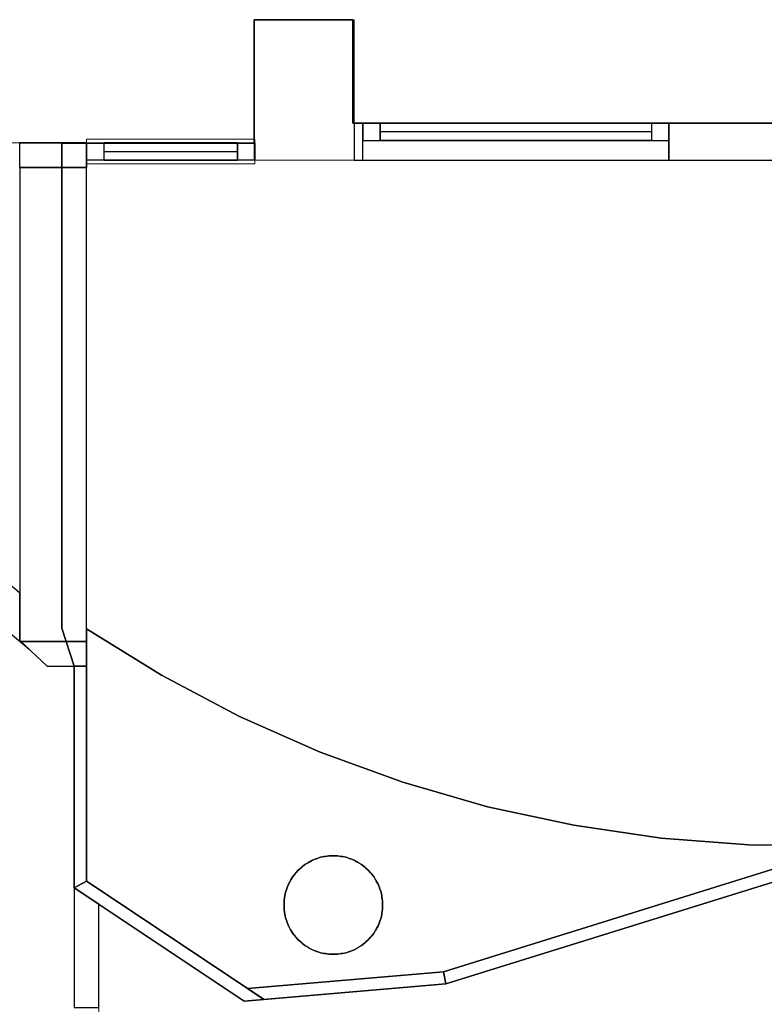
# Model space of a CAD drawing. Header units: metres. Extents: x 397.7 to 427.5, y 12.7 to 28.4.
# Tile 61 of 139: x 409.5 to 412.5, y 20.7 to 24.7. Entities that reach past the tile are written whole.
import ezdxf

# ---------------------------------------------------------------- set-up
doc = ezdxf.new("R2010")
doc.units = ezdxf.units.M
for name, color, linetype, lineweight, true_color in [('01_CARPINTERIA', 5, 'Continuous', 25, 0x0000ff), ('01_PROYECCION CARP', 7, 'Continuous', 25, 0x00007f), ('01_SUELOS', 7, 'Continuous', 25, 0x007f00)]:
    doc.layers.add(name, color=color, linetype=linetype, lineweight=lineweight, true_color=true_color)
for name, color, linetype, lineweight in [('A-COLS-____-MCUT', 7, 'Continuous', 18), ('A-COLS-____-OTLN', 7, 'Continuous', 18), ('A-GENM-____-OTLN', 7, 'Continuous', 18), ('A-WALL-____-MCUT', 7, 'Continuous', 25), ('A-WALL-____-OTLN', 7, 'Continuous', 25)]:
    doc.layers.add(name, color=color, linetype=linetype, lineweight=lineweight)

# ---------------------------------------------------------------- blocks, each defined once
blk = doc.blocks.new('Family - Pilar P2-152695-05_CLI_AIGUA_P2')
at = {"layer": 'A-COLS-____-MCUT', "color": 253, "true_color": 0xaaaaaa}
for p, q in [((0.404, 0.57), (0, 0.57)), ((0, 0.57), (0, 0)), ((0.404, 0), (0.404, 0.57)), ((0, 0), (0.404, 0))]:
    blk.add_line(p, q, dxfattribs=at)
at = {"layer": 'A-COLS-____-OTLN', "color": 253, "true_color": 0xaaaaaa}
for p, q in [((0.404, 0.57), (0, 0.57)), ((0, 0.57), (0, 0)), ((0.404, 0), (0.404, 0.57)), ((0, 0), (0.404, 0))]:
    blk.add_line(p, q, dxfattribs=at)
blk = doc.blocks.new('Family - Evans P2-152706-05_CLI_AIGUA_P2')
at = {"layer": 'A-WALL-____-MCUT', "color": 253, "true_color": 0xaaaaaa}
for p, q in [((0, 0.1), (0, 0)), ((0.1591, 0.1), (0, 0.1)), ((0.2662, 0), (0.1591, 0.1)), ((0, 0), (0.2662, 0))]:
    blk.add_line(p, q, dxfattribs=at)
at = {"layer": 'A-WALL-____-OTLN', "color": 253, "true_color": 0xaaaaaa}
for p, q in [((0, 0.1), (0, 0)), ((0.1591, 0.1), (0, 0.1)), ((0.2662, 0), (0.1591, 0.1)), ((0, 0), (0.2662, 0))]:
    blk.add_line(p, q, dxfattribs=at)
at = {"layer": 'A-WALL-____-OTLN', "color": 253, "lineweight": 18, "true_color": 0xaaaaaa}
blk.add_line((0, 0), (0.2662, 0), dxfattribs=at)
blk = doc.blocks.new('Family - Evans P2-152708-05_CLI_AIGUA_P2')
at = {"layer": 'A-WALL-____-MCUT', "color": 253, "true_color": 0xaaaaaa}
for p, q in [((5.34, 0.15), (0, 0.15)), ((5.34, 0), (5.34, 0.15)), ((6.58, 0.15), (6.58, 0)), ((6.616, 0.15), (6.58, 0.15)), ((6.616, 0), (6.616, 0.15)), ((0, 0), (5.34, 0)), ((6.58, 0), (6.616, 0))]:
    blk.add_line(p, q, dxfattribs=at)
at = {"layer": 'A-WALL-____-OTLN', "color": 253, "true_color": 0xaaaaaa}
for p, q in [((6.616, 0.15), (0, 0.15)), ((6.58, 0.15), (5.34, 0.15)), ((5.34, 0.15), (5.34, 0)), ((6.58, 0.15), (6.58, 0)), ((6.616, 0), (6.616, 0.15)), ((0, 0), (6.616, 0)), ((5.34, 0), (6.58, 0))]:
    blk.add_line(p, q, dxfattribs=at)
at = {"layer": 'A-WALL-____-OTLN', "color": 253, "lineweight": 18, "true_color": 0xaaaaaa}
blk.add_line((0, 0), (6.616, 0), dxfattribs=at)
blk = doc.blocks.new('Family - Vano de Finestra P2-152710-05_CLI_AIGUA_P2')
at = {"layer": 'A-GENM-____-OTLN', "color": 253, "true_color": 0xaaaaaa}
for p, q in [((410.867, 24.3095), (410.867, 24.1595)), ((412.107, 24.3095), (410.867, 24.3095)), ((410.867, 24.3095), (410.867, 24.1595)), ((410.867, 24.3095), (412.107, 24.3095)), ((412.107, 24.1595), (412.107, 24.3095)), ((412.107, 24.3095), (412.107, 24.1595)), ((410.867, 24.1595), (412.107, 24.1595)), ((412.107, 24.1595), (410.867, 24.1595))]:
    blk.add_line(p, q, dxfattribs=at)
blk = doc.blocks.new('Family - Mampara P2-152714-05_CLI_AIGUA_P2')
at = {"layer": 'A-WALL-____-MCUT', "color": 253, "true_color": 0xaaaaaa}
for p, q in [((1.5688, 0.1), (0, 0.1)), ((0, 0.1), (0, 0)), ((1.5688, 0), (1.5688, 0.1)), ((2.5088, 0.1), (2.5088, 0)), ((2.9942, 0.1), (2.5088, 0.1)), ((2.9274, 0), (2.9942, 0.1)), ((0, 0), (1.5688, 0)), ((2.5088, 0), (2.9274, 0))]:
    blk.add_line(p, q, dxfattribs=at)
at = {"layer": 'A-WALL-____-OTLN', "color": 253, "true_color": 0xaaaaaa}
for p, q in [((1.5688, 0.1), (0, 0.1)), ((0, 0), (0, 0.1)), ((1.5688, 0), (1.5688, 0.1)), ((2.5088, 0.1), (2.5088, 0)), ((2.9942, 0.1), (2.5088, 0.1)), ((2.9274, 0), (2.9942, 0.1)), ((1.5688, 0), (0, 0)), ((2.5088, 0), (2.9274, 0))]:
    blk.add_line(p, q, dxfattribs=at)
at = {"layer": 'A-WALL-____-OTLN', "color": 253, "lineweight": 18, "true_color": 0xaaaaaa}
blk.add_line((0, 0), (2.9274, 0), dxfattribs=at)
blk = doc.blocks.new('Family - LONDR55-XX_ZZ-ARQ-CAA-M3D-Londres55-152793-05_CLI_AIGUA_P2')
at = {"layer": '01_SUELOS', "color": 9, "true_color": 0xaad4aa}
for p, q in [((12.1298, 11.6088), (12.5298, 11.6088)), ((12.5298, 11.6088), (12.1298, 11.6088)), ((12.1298, 11.1088), (12.1298, 11.6088)), ((12.1298, 11.6088), (12.1298, 11.1088)), ((12.5298, 11.6088), (12.5298, 11.1888)), ((12.5298, 11.1888), (12.5298, 11.6088)), ((12.5298, 11.1888), (12.5338, 11.1888)), ((12.5338, 11.1888), (12.5298, 11.1888)), ((12.5338, 11.1888), (19.1498, 11.1888)), ((19.1498, 11.1888), (12.5338, 11.1888)), ((11.3498, 11.1088), (12.1298, 11.1088)), ((12.1298, 11.1088), (11.3498, 11.1088)), ((11.3498, 9.1411), (11.3498, 11.1088)), ((11.3498, 11.1088), (11.3498, 9.1411)), ((11.3998, 8.988), (11.3498, 9.1411)), ((11.3498, 9.1411), (11.3998, 8.988)), ((11.3998, 8.089), (11.3998, 8.988)), ((11.3998, 8.988), (11.3998, 8.089)), ((14.3199, 8.1388), (12.9063, 7.6988)), ((12.9063, 7.6988), (14.3199, 8.1388)), ((12.0893, 7.6288), (11.3998, 8.089)), ((11.3998, 8.089), (12.0893, 7.6288)), ((12.9063, 7.6988), (12.0893, 7.6288)), ((12.0893, 7.6288), (12.9063, 7.6988))]:
    blk.add_line(p, q, dxfattribs=at)
blk = doc.blocks.new('Family - Evans P2-152862-05_CLI_AIGUA_P2')
at = {"layer": 'A-WALL-____-MCUT', "color": 253, "true_color": 0xaaaaaa}
for p, q in [((1.9209, 0.27), (0, 0.27)), ((0, 0.27), (0, 0)), ((1.9209, 0), (1.9209, 0.27)), ((0, 0), (1.9209, 0))]:
    blk.add_line(p, q, dxfattribs=at)
at = {"layer": 'A-WALL-____-OTLN', "color": 253, "true_color": 0xaaaaaa}
for p, q in [((1.9209, 0.27), (0, 0.27)), ((0, 0.27), (0, 0)), ((1.9209, 0), (1.9209, 0.27)), ((0, 0), (1.9209, 0))]:
    blk.add_line(p, q, dxfattribs=at)
at = {"layer": 'A-WALL-____-OTLN', "color": 253, "lineweight": 18, "true_color": 0xaaaaaa}
blk.add_line((0, 0), (2.0209, 0), dxfattribs=at)
blk = doc.blocks.new('Family - Paviment P2-152895-05_CLI_AIGUA_P2')
at = {"layer": '01_SUELOS', "color": 9, "true_color": 0xaad4aa}
for p, q in [((0, 1.4587), (0, 0.4356)), ((0, 0.4356), (0, 1.4587)), ((0.3038, 1.2706), (0, 1.4587)), ((0, 1.4587), (0.3038, 1.2706)), ((0.6198, 1.1037), (0.3038, 1.2706)), ((0.3038, 1.2706), (0.6198, 1.1037)), ((0.9464, 0.9587), (0.6198, 1.1037)), ((0.6198, 1.1037), (0.9464, 0.9587)), ((1.2821, 0.8364), (0.9464, 0.9587)), ((0.9464, 0.9587), (1.2821, 0.8364)), ((1.6254, 0.7373), (1.2821, 0.8364)), ((1.2821, 0.8364), (1.6254, 0.7373)), ((1.9747, 0.6618), (1.6254, 0.7373)), ((1.6254, 0.7373), (1.9747, 0.6618)), ((2.3283, 0.6103), (1.9747, 0.6618)), ((1.9747, 0.6618), (2.3283, 0.6103)), ((2.6846, 0.5831), (2.3283, 0.6103)), ((2.3283, 0.6103), (2.6846, 0.5831)), ((3.0419, 0.5803), (2.6846, 0.5831)), ((2.6846, 0.5831), (3.0419, 0.5803)), ((0.9026, 0.5131), (0.9153, 0.5204)), ((0.9153, 0.5204), (0.9026, 0.5131)), ((0.9153, 0.5204), (0.929, 0.5254)), ((0.929, 0.5254), (0.9153, 0.5204)), ((0.929, 0.5254), (0.9316, 0.5266)), ((0.9316, 0.5266), (0.929, 0.5254)), ((0.9316, 0.5266), (0.9344, 0.5274)), ((0.9344, 0.5274), (0.9316, 0.5266)), ((0.9344, 0.5274), (0.9481, 0.5324)), ((0.9481, 0.5324), (0.9344, 0.5274)), ((0.9481, 0.5324), (0.9625, 0.5349)), ((0.9625, 0.5349), (0.9481, 0.5324)), ((0.9625, 0.5349), (0.9653, 0.5356)), ((0.9653, 0.5356), (0.9625, 0.5349)), ((0.9653, 0.5356), (0.9682, 0.5359)), ((0.9682, 0.5359), (0.9653, 0.5356)), ((0.9682, 0.5359), (0.9825, 0.5384)), ((0.9825, 0.5384), (0.9682, 0.5359)), ((0.9825, 0.5384), (1.0175, 0.5384)), ((1.0175, 0.5384), (0.9825, 0.5384)), ((1.0175, 0.5384), (1.0318, 0.5359)), ((1.0318, 0.5359), (1.0175, 0.5384)), ((1.0318, 0.5359), (1.0347, 0.5356)), ((1.0347, 0.5356), (1.0318, 0.5359)), ((1.0347, 0.5356), (1.0375, 0.5349)), ((1.0375, 0.5349), (1.0347, 0.5356)), ((1.0375, 0.5349), (1.0519, 0.5324)), ((1.0519, 0.5324), (1.0375, 0.5349)), ((1.0519, 0.5324), (1.0656, 0.5274)), ((1.0656, 0.5274), (1.0519, 0.5324)), ((1.0656, 0.5274), (1.0684, 0.5266)), ((1.0684, 0.5266), (1.0656, 0.5274)), ((1.0684, 0.5266), (1.071, 0.5254)), ((1.071, 0.5254), (1.0684, 0.5266)), ((1.071, 0.5254), (1.0847, 0.5204)), ((1.0847, 0.5204), (1.071, 0.5254)), ((1.0847, 0.5204), (1.0974, 0.5131)), ((1.0974, 0.5131), (1.0847, 0.5204)), ((0.8489, 0.4693), (0.8582, 0.4805)), ((0.8582, 0.4805), (0.8489, 0.4693)), ((0.8582, 0.4805), (0.8694, 0.4898)), ((0.8694, 0.4898), (0.8582, 0.4805)), ((0.8694, 0.4898), (0.8714, 0.4919)), ((0.8714, 0.4919), (0.8694, 0.4898)), ((0.8714, 0.4919), (0.8738, 0.4936)), ((0.8738, 0.4936), (0.8714, 0.4919)), ((0.8738, 0.4936), (0.885, 0.5029)), ((0.885, 0.5029), (0.8738, 0.4936)), ((0.885, 0.5029), (0.8976, 0.5102)), ((0.8976, 0.5102), (0.885, 0.5029)), ((0.8976, 0.5102), (0.9, 0.5119)), ((0.9, 0.5119), (0.8976, 0.5102)), ((0.9, 0.5119), (0.9026, 0.5131)), ((0.9026, 0.5131), (0.9, 0.5119)), ((1.0974, 0.5131), (1.1, 0.5119)), ((1.1, 0.5119), (1.0974, 0.5131)), ((1.1, 0.5119), (1.1024, 0.5102)), ((1.1024, 0.5102), (1.1, 0.5119)), ((1.1024, 0.5102), (1.115, 0.5029)), ((1.115, 0.5029), (1.1024, 0.5102)), ((1.115, 0.5029), (1.1262, 0.4936)), ((1.1262, 0.4936), (1.115, 0.5029)), ((1.1262, 0.4936), (1.1286, 0.4919)), ((1.1286, 0.4919), (1.1262, 0.4936)), ((1.1286, 0.4919), (1.1306, 0.4898)), ((1.1306, 0.4898), (1.1286, 0.4919)), ((1.1306, 0.4898), (1.1418, 0.4805)), ((1.1418, 0.4805), (1.1306, 0.4898)), ((1.1418, 0.4805), (1.1511, 0.4693)), ((1.1511, 0.4693), (1.1418, 0.4805)), ((1.4467, 0.068), (2.86, 0.5081)), ((2.86, 0.5081), (1.4467, 0.068)), ((0.8268, 0.4387), (0.8285, 0.4411)), ((0.8285, 0.4411), (0.8268, 0.4387)), ((0.8285, 0.4411), (0.8358, 0.4537)), ((0.8358, 0.4537), (0.8285, 0.4411)), ((0.8358, 0.4537), (0.8451, 0.4649)), ((0.8451, 0.4649), (0.8358, 0.4537)), ((0.8451, 0.4649), (0.8468, 0.4672)), ((0.8468, 0.4672), (0.8451, 0.4649)), ((0.8468, 0.4672), (0.8489, 0.4693)), ((0.8489, 0.4693), (0.8468, 0.4672)), ((1.1511, 0.4693), (1.1532, 0.4672)), ((1.1532, 0.4672), (1.1511, 0.4693)), ((1.1532, 0.4672), (1.1549, 0.4649)), ((1.1549, 0.4649), (1.1532, 0.4672)), ((1.1549, 0.4649), (1.1642, 0.4537)), ((1.1642, 0.4537), (1.1549, 0.4649)), ((1.1642, 0.4537), (1.1715, 0.4411)), ((1.1715, 0.4411), (1.1642, 0.4537)), ((1.1715, 0.4411), (1.1732, 0.4387)), ((1.1732, 0.4387), (1.1715, 0.4411)), ((0, 0.4356), (0.6526, 0)), ((0.6526, 0), (0, 0.4356)), ((0.8063, 0.3906), (0.8113, 0.4043)), ((0.8113, 0.4043), (0.8063, 0.3906)), ((0.8113, 0.4043), (0.8121, 0.4071)), ((0.8121, 0.4071), (0.8113, 0.4043)), ((0.8121, 0.4071), (0.8133, 0.4097)), ((0.8133, 0.4097), (0.8121, 0.4071)), ((0.8133, 0.4097), (0.8183, 0.4234)), ((0.8183, 0.4234), (0.8133, 0.4097)), ((0.8183, 0.4234), (0.8256, 0.436)), ((0.8256, 0.436), (0.8183, 0.4234)), ((0.8256, 0.436), (0.8268, 0.4387)), ((0.8268, 0.4387), (0.8256, 0.436)), ((1.1732, 0.4387), (1.1744, 0.436)), ((1.1744, 0.436), (1.1732, 0.4387)), ((1.1744, 0.436), (1.1817, 0.4234)), ((1.1817, 0.4234), (1.1744, 0.436)), ((1.1817, 0.4234), (1.1867, 0.4097)), ((1.1867, 0.4097), (1.1817, 0.4234)), ((1.1867, 0.4097), (1.1879, 0.4071)), ((1.1879, 0.4071), (1.1867, 0.4097)), ((1.1879, 0.4071), (1.1887, 0.4043)), ((1.1887, 0.4043), (1.1879, 0.4071)), ((1.1887, 0.4043), (1.1937, 0.3906)), ((1.1937, 0.3906), (1.1887, 0.4043)), ((0.8003, 0.3562), (0.8028, 0.3705)), ((0.8028, 0.3705), (0.8003, 0.3562)), ((0.8028, 0.3705), (0.803, 0.3734)), ((0.803, 0.3734), (0.8028, 0.3705)), ((0.803, 0.3734), (0.8038, 0.3762)), ((0.8038, 0.3762), (0.803, 0.3734)), ((0.8038, 0.3762), (0.8063, 0.3906)), ((0.8063, 0.3906), (0.8038, 0.3762)), ((1.1937, 0.3906), (1.1962, 0.3762)), ((1.1962, 0.3762), (1.1937, 0.3906)), ((1.1962, 0.3762), (1.197, 0.3734)), ((1.197, 0.3734), (1.1962, 0.3762)), ((1.197, 0.3734), (1.1972, 0.3705)), ((1.1972, 0.3705), (1.197, 0.3734)), ((1.1972, 0.3705), (1.1997, 0.3562)), ((1.1997, 0.3562), (1.1972, 0.3705)), ((0.8003, 0.3212), (0.8003, 0.3562)), ((0.8003, 0.3562), (0.8003, 0.3212)), ((0.8028, 0.3069), (0.8003, 0.3212)), ((0.8003, 0.3212), (0.8028, 0.3069)), ((1.1997, 0.3212), (1.1972, 0.3069)), ((1.1972, 0.3069), (1.1997, 0.3212)), ((1.1997, 0.3562), (1.1997, 0.3212)), ((1.1997, 0.3212), (1.1997, 0.3562)), ((0.803, 0.304), (0.8028, 0.3069)), ((0.8028, 0.3069), (0.803, 0.304)), ((0.8038, 0.3011), (0.803, 0.304)), ((0.803, 0.304), (0.8038, 0.3011)), ((0.8063, 0.2868), (0.8038, 0.3011)), ((0.8038, 0.3011), (0.8063, 0.2868)), ((0.8113, 0.2731), (0.8063, 0.2868)), ((0.8063, 0.2868), (0.8113, 0.2731)), ((1.1937, 0.2868), (1.1887, 0.2731)), ((1.1887, 0.2731), (1.1937, 0.2868)), ((1.1962, 0.3011), (1.1937, 0.2868)), ((1.1937, 0.2868), (1.1962, 0.3011)), ((1.197, 0.304), (1.1962, 0.3011)), ((1.1962, 0.3011), (1.197, 0.304)), ((1.1972, 0.3069), (1.197, 0.304)), ((1.197, 0.304), (1.1972, 0.3069)), ((0.8121, 0.2703), (0.8113, 0.2731)), ((0.8113, 0.2731), (0.8121, 0.2703)), ((0.8133, 0.2676), (0.8121, 0.2703)), ((0.8121, 0.2703), (0.8133, 0.2676)), ((0.8183, 0.2539), (0.8133, 0.2676)), ((0.8133, 0.2676), (0.8183, 0.2539)), ((0.8256, 0.2413), (0.8183, 0.2539)), ((0.8183, 0.2539), (0.8256, 0.2413)), ((0.8268, 0.2387), (0.8256, 0.2413)), ((0.8256, 0.2413), (0.8268, 0.2387)), ((1.1744, 0.2413), (1.1732, 0.2387)), ((1.1732, 0.2387), (1.1744, 0.2413)), ((1.1817, 0.2539), (1.1744, 0.2413)), ((1.1744, 0.2413), (1.1817, 0.2539)), ((1.1867, 0.2676), (1.1817, 0.2539)), ((1.1817, 0.2539), (1.1867, 0.2676)), ((1.1879, 0.2703), (1.1867, 0.2676)), ((1.1867, 0.2676), (1.1879, 0.2703)), ((1.1887, 0.2731), (1.1879, 0.2703)), ((1.1879, 0.2703), (1.1887, 0.2731)), ((0.8285, 0.2363), (0.8268, 0.2387)), ((0.8268, 0.2387), (0.8285, 0.2363)), ((0.8358, 0.2237), (0.8285, 0.2363)), ((0.8285, 0.2363), (0.8358, 0.2237)), ((0.8451, 0.2125), (0.8358, 0.2237)), ((0.8358, 0.2237), (0.8451, 0.2125)), ((0.8468, 0.2101), (0.8451, 0.2125)), ((0.8451, 0.2125), (0.8468, 0.2101)), ((0.8489, 0.2081), (0.8468, 0.2101)), ((0.8468, 0.2101), (0.8489, 0.2081)), ((0.8582, 0.1969), (0.8489, 0.2081)), ((0.8489, 0.2081), (0.8582, 0.1969)), ((1.1511, 0.2081), (1.1418, 0.1969)), ((1.1418, 0.1969), (1.1511, 0.2081)), ((1.1532, 0.2101), (1.1511, 0.2081)), ((1.1511, 0.2081), (1.1532, 0.2101)), ((1.1549, 0.2125), (1.1532, 0.2101)), ((1.1532, 0.2101), (1.1549, 0.2125)), ((1.1642, 0.2237), (1.1549, 0.2125)), ((1.1549, 0.2125), (1.1642, 0.2237)), ((1.1715, 0.2363), (1.1642, 0.2237)), ((1.1642, 0.2237), (1.1715, 0.2363)), ((1.1732, 0.2387), (1.1715, 0.2363)), ((1.1715, 0.2363), (1.1732, 0.2387)), ((0.8694, 0.1875), (0.8582, 0.1969)), ((0.8582, 0.1969), (0.8694, 0.1875)), ((0.8714, 0.1855), (0.8694, 0.1875)), ((0.8694, 0.1875), (0.8714, 0.1855)), ((0.8738, 0.1838), (0.8714, 0.1855)), ((0.8714, 0.1855), (0.8738, 0.1838)), ((0.885, 0.1744), (0.8738, 0.1838)), ((0.8738, 0.1838), (0.885, 0.1744)), ((0.8976, 0.1672), (0.885, 0.1744)), ((0.885, 0.1744), (0.8976, 0.1672)), ((0.9, 0.1655), (0.8976, 0.1672)), ((0.8976, 0.1672), (0.9, 0.1655)), ((0.9026, 0.1642), (0.9, 0.1655)), ((0.9, 0.1655), (0.9026, 0.1642)), ((0.9153, 0.157), (0.9026, 0.1642)), ((0.9026, 0.1642), (0.9153, 0.157)), ((1.0974, 0.1642), (1.0847, 0.157)), ((1.0847, 0.157), (1.0974, 0.1642)), ((1.1, 0.1655), (1.0974, 0.1642)), ((1.0974, 0.1642), (1.1, 0.1655)), ((1.1024, 0.1672), (1.1, 0.1655)), ((1.1, 0.1655), (1.1024, 0.1672)), ((1.115, 0.1744), (1.1024, 0.1672)), ((1.1024, 0.1672), (1.115, 0.1744)), ((1.1262, 0.1838), (1.115, 0.1744)), ((1.115, 0.1744), (1.1262, 0.1838)), ((1.1286, 0.1855), (1.1262, 0.1838)), ((1.1262, 0.1838), (1.1286, 0.1855)), ((1.1306, 0.1875), (1.1286, 0.1855)), ((1.1286, 0.1855), (1.1306, 0.1875)), ((1.1418, 0.1969), (1.1306, 0.1875)), ((1.1306, 0.1875), (1.1418, 0.1969)), ((0.929, 0.152), (0.9153, 0.157)), ((0.9153, 0.157), (0.929, 0.152)), ((0.9316, 0.1507), (0.929, 0.152)), ((0.929, 0.152), (0.9316, 0.1507)), ((0.9344, 0.15), (0.9316, 0.1507)), ((0.9316, 0.1507), (0.9344, 0.15)), ((0.9481, 0.145), (0.9344, 0.15)), ((0.9344, 0.15), (0.9481, 0.145)), ((0.9625, 0.1425), (0.9481, 0.145)), ((0.9481, 0.145), (0.9625, 0.1425)), ((0.9653, 0.1417), (0.9625, 0.1425)), ((0.9625, 0.1425), (0.9653, 0.1417)), ((0.9682, 0.1415), (0.9653, 0.1417)), ((0.9653, 0.1417), (0.9682, 0.1415)), ((0.9825, 0.1389), (0.9682, 0.1415)), ((0.9682, 0.1415), (0.9825, 0.1389)), ((1.0175, 0.1389), (0.9825, 0.1389)), ((0.9825, 0.1389), (1.0175, 0.1389)), ((1.0318, 0.1415), (1.0175, 0.1389)), ((1.0175, 0.1389), (1.0318, 0.1415)), ((1.0347, 0.1417), (1.0318, 0.1415)), ((1.0318, 0.1415), (1.0347, 0.1417)), ((1.0375, 0.1425), (1.0347, 0.1417)), ((1.0347, 0.1417), (1.0375, 0.1425)), ((1.0519, 0.145), (1.0375, 0.1425)), ((1.0375, 0.1425), (1.0519, 0.145)), ((1.0656, 0.15), (1.0519, 0.145)), ((1.0519, 0.145), (1.0656, 0.15)), ((1.0684, 0.1507), (1.0656, 0.15)), ((1.0656, 0.15), (1.0684, 0.1507)), ((1.071, 0.152), (1.0684, 0.1507)), ((1.0684, 0.1507), (1.071, 0.152)), ((1.0847, 0.157), (1.071, 0.152)), ((1.071, 0.152), (1.0847, 0.157)), ((0.6526, 0), (1.4467, 0.068)), ((1.4467, 0.068), (0.6526, 0))]:
    blk.add_line(p, q, dxfattribs=at)
blk = doc.blocks.new('Family - Mampara P2-152931-05_CLI_AIGUA_P2')
at = {"layer": 'A-WALL-____-MCUT', "color": 253, "true_color": 0xaaaaaa}
for p, q in [((0.0267, 0.05), (0, 0)), ((0.8915, 0.05), (0.0267, 0.05)), ((0.8289, 0), (0.8915, 0.05)), ((0, 0), (0.8289, 0))]:
    blk.add_line(p, q, dxfattribs=at)
at = {"layer": 'A-WALL-____-OTLN', "color": 253, "true_color": 0xaaaaaa}
for p, q in [((0.0267, 0.05), (0, 0)), ((0.8915, 0.05), (0.0267, 0.05)), ((0.8289, 0), (0.8915, 0.05)), ((0, 0), (0.8289, 0))]:
    blk.add_line(p, q, dxfattribs=at)
at = {"layer": 'A-WALL-____-OTLN', "color": 253, "lineweight": 18, "true_color": 0xaaaaaa}
blk.add_line((0, 0), (0.8289, 0), dxfattribs=at)
blk = doc.blocks.new('Family - Pilar P2-152948-05_CLI_AIGUA_P2')
at = {"layer": 'A-COLS-____-MCUT', "color": 253, "true_color": 0xaaaaaa}
for start, end in [(360, 180), (180, 360)]:
    blk.add_arc((0.2, 0.2), 0.2, start, end, dxfattribs=at)
at = {"layer": 'A-COLS-____-OTLN', "color": 253, "true_color": 0xaaaaaa}
for start, end in [(360, 180), (180, 360)]:
    blk.add_arc((0.2, 0.2), 0.2, start, end, dxfattribs=at)
blk = doc.blocks.new('Family - Mampara P2-152954-05_CLI_AIGUA_P2')
at = {"layer": 'A-WALL-____-MCUT', "color": 253, "true_color": 0xaaaaaa}
for p, q in [((-0.0267, 0.05), (0, 0)), ((0.8722, 0.05), (-0.0267, 0.05)), ((0.8722, 0), (0.8722, 0.05)), ((0, 0), (0.8722, 0))]:
    blk.add_line(p, q, dxfattribs=at)
at = {"layer": 'A-WALL-____-OTLN', "color": 253, "true_color": 0xaaaaaa}
for p, q in [((-0.0267, 0.05), (0, 0)), ((0.8722, 0.05), (-0.0267, 0.05)), ((0.8722, 0), (0.8722, 0.05)), ((0, 0), (0.8722, 0))]:
    blk.add_line(p, q, dxfattribs=at)
at = {"layer": 'A-WALL-____-OTLN', "color": 253, "lineweight": 18, "true_color": 0xaaaaaa}
blk.add_line((0, 0), (0.8722, 0), dxfattribs=at)
blk = doc.blocks.new('Family - Mampara P2-152962-05_CLI_AIGUA_P2')
at = {"layer": 'A-WALL-____-MCUT', "color": 253, "true_color": 0xaaaaaa}
for p, q in [((-0.0626, 0.05), (0, 0)), ((0.7344, 0.05), (-0.0626, 0.05)), ((0.7399, 0), (0.7344, 0.05)), ((0, 0), (0.7399, 0))]:
    blk.add_line(p, q, dxfattribs=at)
at = {"layer": 'A-WALL-____-OTLN', "color": 253, "true_color": 0xaaaaaa}
for p, q in [((-0.0626, 0.05), (0, 0)), ((0.7344, 0.05), (-0.0626, 0.05)), ((0.7399, 0), (0.7344, 0.05)), ((0, 0), (0.7399, 0))]:
    blk.add_line(p, q, dxfattribs=at)
at = {"layer": 'A-WALL-____-OTLN', "color": 253, "lineweight": 18, "true_color": 0xaaaaaa}
blk.add_line((0, 0), (0.7399, 0), dxfattribs=at)
blk = doc.blocks.new('Family - LONDR55-XX_ZZ-ARQ-CAA-M3D-Londres55-152968-05_CLI_AIGUA_P2')
at = {"layer": '01_CARPINTERIA', "color": 9, "true_color": 0xaaaad4}
for p, q in [((0.07, 0.07), (0, 0.07)), ((0, 0.07), (0, 0)), ((0.07, 0), (0.07, 0.07)), ((1.24, 0.07), (1.17, 0.07)), ((1.17, 0.07), (1.17, 0)), ((1.24, 0), (1.24, 0.07)), ((0, 0), (0.07, 0)), ((1.17, 0), (1.24, 0))]:
    blk.add_line(p, q, dxfattribs=at)
at = {"layer": '01_PROYECCION CARP', "color": 9, "true_color": 0xaaaad4}
for p, q in [((0, 0), (0, 0.07)), ((0.07, 0.07), (0, 0.07)), ((1.17, 0.07), (0.07, 0.07)), ((0.07, 0.07), (1.17, 0.07)), ((0.07, 0), (0.07, 0.07)), ((0.07, 0), (0.07, 0.07)), ((0.07, 0), (0.07, 0.07)), ((1.17, 0), (1.17, 0.07)), ((1.17, 0.07), (1.17, 0)), ((1.17, 0), (1.17, 0.07)), ((1.24, 0.07), (1.17, 0.07)), ((1.24, 0), (1.24, 0.07)), ((0, 0), (0.07, 0)), ((0.07, 0.035), (1.17, 0.035)), ((0.07, 0.035), (1.17, 0.035)), ((1.17, 0), (0.07, 0)), ((0.07, 0), (1.17, 0)), ((1.17, 0), (1.24, 0))]:
    blk.add_line(p, q, dxfattribs=at)
blk = doc.blocks.new('Family - Finestra P2-152969-05_CLI_AIGUA_P2')
blk.add_blockref('Family - LONDR55-XX_ZZ-ARQ-CAA-M3D-Londres55-152968-05_CLI_AIGUA_P2', (0, 0))
blk = doc.blocks.new('Forma directa - LONDR55-XX_ZZ-ARQ-CAA-M3D-Londres55-152990-05_CLI_AIGUA_P2')
at = {"layer": '01_CARPINTERIA', "color": 161, "true_color": 0xaaaaff}
for p, q in [((0.07, 0.07), (0, 0.07)), ((0, 0.07), (0, 0)), ((0.07, 0.07), (0, 0.07)), ((0, 0.07), (0, 0)), ((0.07, 0.07), (0.6115, 0.07)), ((0.6115, 0.07), (0.07, 0.07)), ((0.07, 0.07), (0.07, 0)), ((0.07, 0), (0.07, 0.07)), ((0.07, 0), (0.07, 0.07)), ((0.07, 0.07), (0.07, 0)), ((0.6115, 0.07), (0.6115, 0)), ((0.6115, 0.07), (0.6115, 0)), ((0.6815, 0.07), (0.6115, 0.07)), ((0.6115, 0.07), (0.6115, 0)), ((0.6815, 0.07), (0.6115, 0.07)), ((0.6115, 0.07), (0.6115, 0)), ((0.6815, 0), (0.6815, 0.07)), ((0.6815, 0.07), (0.6815, 0)), ((0, 0), (0.07, 0)), ((0, 0), (0.07, 0)), ((0.6115, 0.035), (0.07, 0.035)), ((0.6115, 0.035), (0.07, 0.035)), ((0.07, 0), (0.6115, 0)), ((0.6115, 0), (0.07, 0)), ((0.6115, 0), (0.6815, 0)), ((0.6115, 0), (0.6815, 0))]:
    blk.add_line(p, q, dxfattribs=at)
blk = doc.blocks.new('Forma directa - Porta P2-152991-05_CLI_AIGUA_P2')
at = {"extrusion": (0, 0, -1), "zscale": -1, "rotation": 180}
blk.add_blockref('Forma directa - LONDR55-XX_ZZ-ARQ-CAA-M3D-Londres55-152990-05_CLI_AIGUA_P2', (0, 0), dxfattribs=at)
blk = doc.blocks.new('Family - Evans P2-153004-05_CLI_AIGUA_P2')
at = {"layer": 'A-WALL-____-MCUT', "color": 253, "true_color": 0xaaaaaa}
for p, q in [((1.6277, 5.1197), (1.6277, 4.9611)), ((1.8837, 5.0315), (1.6277, 5.1197)), ((1.4004, 5.0395), (1.3978, 5.0303)), ((1.5726, 4.9801), (1.4004, 5.0395)), ((2.1445, 4.926), (1.8837, 5.0315)), ((1.3978, 5.0303), (1.5726, 4.9801)), ((1.6277, 4.9611), (1.8311, 4.8909)), ((2.3993, 4.807), (2.1445, 4.926)), ((1.8311, 4.8909), (2.0846, 4.7884)), ((2.6476, 4.6748), (2.3993, 4.807)), ((2.0846, 4.7884), (2.3323, 4.6727)), ((2.3323, 4.6727), (2.5737, 4.5443)), ((2.8887, 4.5299), (2.6476, 4.6748)), ((2.5737, 4.5443), (2.808, 4.4033)), ((3.1218, 4.3725), (2.8887, 4.5299)), ((2.808, 4.4033), (3.0346, 4.2503)), ((3.3463, 4.2031), (3.1218, 4.3725)), ((3.0346, 4.2503), (3.2529, 4.0857)), ((3.3677, 4.1851), (3.3463, 4.2031)), ((3.3677, 3.9892), (3.3677, 4.1851)), ((3.2529, 4.0857), (3.4058, 3.9573)), ((3.3715, 3.9892), (3.3677, 3.9892)), ((3.4058, 3.9573), (3.3715, 3.9892))]:
    blk.add_line(p, q, dxfattribs=at)
at = {"layer": 'A-WALL-____-OTLN', "color": 253, "true_color": 0xaaaaaa}
for p, q in [((1.6277, 5.1197), (1.6277, 4.9611)), ((1.8837, 5.0315), (1.6277, 5.1197)), ((1.4004, 5.0395), (1.3978, 5.0303)), ((1.5726, 4.9801), (1.4004, 5.0395)), ((2.1445, 4.926), (1.8837, 5.0315)), ((1.3978, 5.0303), (1.5726, 4.9801)), ((1.6277, 4.9611), (1.8311, 4.8909)), ((2.3993, 4.807), (2.1445, 4.926)), ((1.8311, 4.8909), (2.0846, 4.7884)), ((2.6476, 4.6748), (2.3993, 4.807)), ((2.0846, 4.7884), (2.3323, 4.6727)), ((2.3323, 4.6727), (2.5737, 4.5443)), ((2.8887, 4.5299), (2.6476, 4.6748)), ((2.5737, 4.5443), (2.808, 4.4033)), ((3.1218, 4.3725), (2.8887, 4.5299)), ((2.808, 4.4033), (3.0346, 4.2503)), ((3.3463, 4.2031), (3.1218, 4.3725)), ((3.0346, 4.2503), (3.2529, 4.0857)), ((3.3677, 4.1851), (3.3463, 4.2031)), ((3.3677, 3.9892), (3.3677, 4.1851)), ((3.2529, 4.0857), (3.4058, 3.9573)), ((3.3715, 3.9892), (3.3677, 3.9892)), ((3.4058, 3.9573), (3.3715, 3.9892))]:
    blk.add_line(p, q, dxfattribs=at)
blk = doc.blocks.new('Family - Mampara P2-153010-05_CLI_AIGUA_P2')
at = {"layer": 'A-WALL-____-MCUT', "color": 253, "true_color": 0xaaaaaa}
for p, q in [((0.0055, 0.05), (0, 0)), ((1.4855, 0.05), (0.0055, 0.05)), ((1.4798, 0), (1.4855, 0.05)), ((0, 0), (1.4798, 0))]:
    blk.add_line(p, q, dxfattribs=at)
at = {"layer": 'A-WALL-____-OTLN', "color": 253, "true_color": 0xaaaaaa}
for p, q in [((0.0055, 0.05), (0, 0)), ((1.4855, 0.05), (0.0055, 0.05)), ((1.4798, 0), (1.4855, 0.05)), ((0, 0), (1.4798, 0))]:
    blk.add_line(p, q, dxfattribs=at)
at = {"layer": 'A-WALL-____-OTLN', "color": 253, "lineweight": 18, "true_color": 0xaaaaaa}
blk.add_line((0, 0), (1.4798, 0), dxfattribs=at)
blk = doc.blocks.new('Family - Evans P2-153160-05_CLI_AIGUA_P2')
at = {"layer": 'A-WALL-____-MCUT', "color": 253, "true_color": 0xaaaaaa}
for p, q in [((0.2716, 0.1), (0, 0.1)), ((0, 0.1), (0, 0)), ((0.2716, 0), (0.2716, 0.1)), ((0, 0), (0.2716, 0))]:
    blk.add_line(p, q, dxfattribs=at)
at = {"layer": 'A-WALL-____-OTLN', "color": 253, "true_color": 0xaaaaaa}
for p, q in [((0.2716, 0.1), (0, 0.1)), ((0, 0), (0, 0.1)), ((0.2716, 0), (0.2716, 0.1)), ((0.2716, 0), (0, 0))]:
    blk.add_line(p, q, dxfattribs=at)
at = {"layer": 'A-WALL-____-OTLN', "color": 253, "lineweight": 18, "true_color": 0xaaaaaa}
blk.add_line((0, 0), (2.14, 0), dxfattribs=at)
blk = doc.blocks.new('Family - Vano puerta-153164-05_CLI_AIGUA_P2')
at = {"layer": 'A-GENM-____-OTLN', "color": 253, "true_color": 0xaaaaaa}
for p, q in [((409.747, 24.2445), (409.747, 24.1445)), ((410.4285, 24.2445), (409.747, 24.2445)), ((409.747, 24.2445), (409.747, 24.1445)), ((409.747, 24.2445), (410.4285, 24.2445)), ((410.4285, 24.1445), (410.4285, 24.2445)), ((410.4285, 24.2445), (410.4285, 24.1445)), ((409.747, 24.1445), (410.4285, 24.1445)), ((410.4285, 24.1445), (409.747, 24.1445))]:
    blk.add_line(p, q, dxfattribs=at)
blk = doc.blocks.new('LONDR55-XX_ZZ-ARQ-CAA-M3D-Londres55_ifc-1-05_CLI_AIGUA_P2')
at = {"layer": '01_CARPINTERIA', "color": 253, "lineweight": 18, "true_color": 0xaaaaaa, "rotation": 180}
blk.add_blockref('Forma directa - Porta P2-152991-05_CLI_AIGUA_P2', (410.4285, 24.1595), dxfattribs=at)
at = {"layer": '01_PROYECCION CARP', "color": 253, "lineweight": 18, "true_color": 0xaaaaaa, "rotation": 180}
blk.add_blockref('Family - Finestra P2-152969-05_CLI_AIGUA_P2', (412.107, 24.3095), dxfattribs=at)
at = {"layer": '01_SUELOS', "color": 253, "lineweight": 18, "true_color": 0xaaaaaa}
for name, p in [('Family - LONDR55-XX_ZZ-ARQ-CAA-M3D-Londres55-152793-05_CLI_AIGUA_P2', (398.2971, 13.1206)), ('Family - Paviment P2-152895-05_CLI_AIGUA_P2', (409.747, 20.8008))]:
    blk.add_blockref(name, p, dxfattribs=at)
at = {"layer": 'A-COLS-____-OTLN', "color": 253, "lineweight": 18, "true_color": 0xaaaaaa}
for name, p in [('Family - Pilar P2-152695-05_CLI_AIGUA_P2', (410.427, 24.1595)), ('Family - Pilar P2-152948-05_CLI_AIGUA_P2', (410.547, 20.9395))]:
    blk.add_blockref(name, p, dxfattribs=at)
at = {"layer": 'A-GENM-____-OTLN', "color": 253, "lineweight": 18, "true_color": 0xaaaaaa}
for name in ['Family - Vano de Finestra P2-152710-05_CLI_AIGUA_P2', 'Family - Vano puerta-153164-05_CLI_AIGUA_P2']:
    blk.add_blockref(name, (0, 0), dxfattribs=at)
at = {"layer": 'A-WALL-____-OTLN', "color": 253, "lineweight": 18, "true_color": 0xaaaaaa}
for name, p, rotation in [('Family - Evans P2-152708-05_CLI_AIGUA_P2', (417.447, 24.3095), 180), ('Family - Evans P2-153160-05_CLI_AIGUA_P2', (409.747, 24.2295), 180), ('Family - Evans P2-152862-05_CLI_AIGUA_P2', (409.747, 22.2086), 90), ('Family - Evans P2-152706-05_CLI_AIGUA_P2', (409.747, 22.2086), 180), ('Family - Mampara P2-152954-05_CLI_AIGUA_P2', (409.747, 21.2364), 90), ('Family - Mampara P2-153010-05_CLI_AIGUA_P2', (411.2034, 20.8195), 17.29534462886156), ('Family - Mampara P2-152931-05_CLI_AIGUA_P2', (409.697, 21.2096), 326.2777952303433), ('Family - Mampara P2-152714-05_CLI_AIGUA_P2', (409.797, 18.2155), 90), ('Family - Mampara P2-152962-05_CLI_AIGUA_P2', (410.4662, 20.7563), 4.897063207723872)]:
    blk.add_blockref(name, p, dxfattribs=dict(at, rotation=rotation))
blk.add_blockref('Family - Evans P2-153004-05_CLI_AIGUA_P2', (406.1092, 18.2194), dxfattribs=at)

msp = doc.modelspace()

# ---------------------------------------------------------------- block references
at = {"lineweight": 5}
msp.add_blockref('LONDR55-XX_ZZ-ARQ-CAA-M3D-Londres55_ifc-1-05_CLI_AIGUA_P2', (0, 0), dxfattribs=at)

doc.saveas('drawing.dxf')
